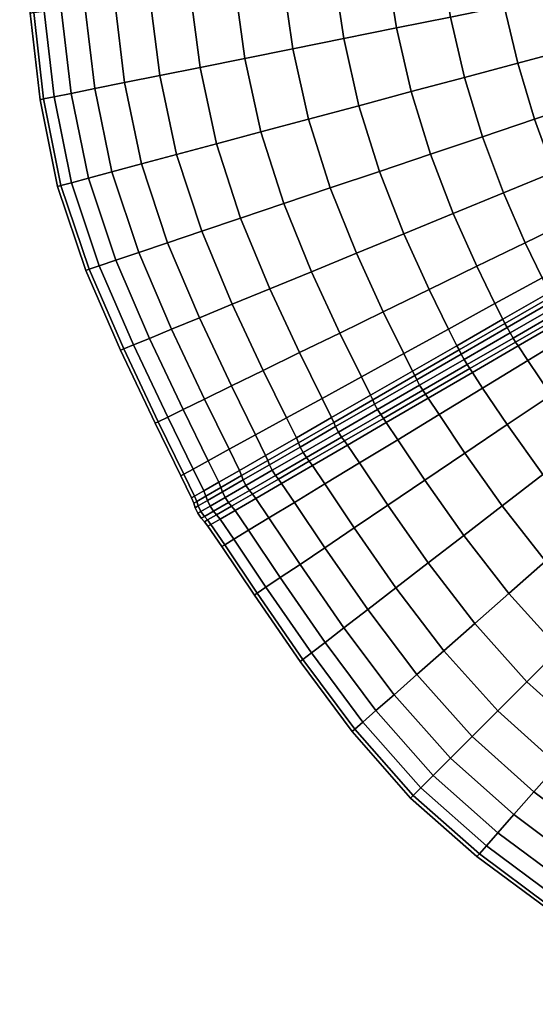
# Model space of a CAD drawing. Header units: centimetres. Extents: x -48.9 to 48.9, y -49 to 48.9.
# Tile 1 of 35: x -48.7 to -30.2, y -42.1 to -6.7. Entities that reach past the tile are written whole.
import ezdxf

# ---------------------------------------------------------------- set-up
doc = ezdxf.new("R2010")
doc.units = ezdxf.units.CM
doc.layers.add('Layer 01', color=18, linetype='Continuous', true_color=0x000000)

msp = doc.modelspace()

# ---------------------------------------------------------------- meshes
at = {"layer": 'Layer 01'}
mesh = msp.add_polyface(dxfattribs=at)
corners = [(-48.092, -3.533, 11.157), (-47.86, -6.393, 11.136), (-48.235, -6.443, 13.052), (-48.468, -3.558, 13.062), (-48.361, -6.46, 15), (-48.594, -3.567, 15), (-48.611, -1.466, 13.064), (-48.738, -1.469, 15), (-48.092, -3.533, 18.843), (-47.86, -6.393, 18.864), (-47.241, -6.311, 20.713), (-47.472, -3.49, 20.683), (-46.391, -6.197, 22.467), (-46.62, -3.431, 22.426), (-45.322, -6.054, 24.094), (-45.548, -3.357, 24.043), (-44.053, -5.884, 25.568), (-44.277, -3.268, 25.508), (-42.606, -5.69, 26.863), (-42.826, -3.167, 26.794), (-41.004, -5.474, 27.959), (-41.221, -3.055, 27.881), (-41.221, -3.055, 2.119), (-41.004, -5.474, 2.041), (-42.606, -5.69, 3.137), (-42.826, -3.167, 3.206), (-44.053, -5.884, 4.432), (-44.277, -3.268, 4.492), (-45.322, -6.054, 5.906), (-45.548, -3.357, 5.957), (-46.391, -6.197, 7.533), (-46.62, -3.431, 7.574), (-47.241, -6.311, 9.287), (-47.472, -3.49, 9.317), (-48.468, -3.558, 16.938), (-48.611, -1.466, 16.936), (-48.235, -6.443, 16.948), (-48.006, -9.575, 15), (-47.88, -9.55, 16.97), (-47.504, -9.474, 18.906), (-46.885, -9.35, 20.776), (-46.034, -9.179, 22.548), (-44.964, -8.963, 24.192), (-43.694, -8.708, 25.681), (-42.246, -8.416, 26.989), (-43.099, -11.548, 25.747), (-41.661, -11.163, 27.061), (-40.071, -10.737, 28.171), (-40.643, -8.093, 28.094), (-40.643, -8.093, 1.906), (-42.246, -8.416, 3.011), (-40.071, -10.737, 1.829), (-41.661, -11.163, 2.939), (-43.099, -11.548, 4.253), (-43.694, -8.708, 4.319), (-44.964, -8.963, 5.808), (-44.359, -11.886, 5.75), (-46.034, -9.179, 7.452), (-46.885, -9.35, 9.224), (-47.504, -9.474, 11.094), (-47.88, -9.55, 13.03)]
mesh.append_faces([[corners[k] for k in face] for face in [(0, 1, 2, 3), (3, 2, 4, 5), (6, 3, 5, 7), (8, 9, 10, 11), (11, 10, 12, 13), (13, 12, 14, 15), (15, 14, 16, 17), (17, 16, 18, 19), (19, 18, 20, 21), (22, 23, 24, 25), (25, 24, 26, 27), (27, 26, 28, 29), (29, 28, 30, 31), (31, 30, 32, 33), (33, 32, 1, 0), (7, 5, 34, 35), (5, 4, 36, 34), (34, 36, 9, 8), (4, 37, 38, 36), (36, 38, 39, 9), (9, 39, 40, 10), (10, 40, 41, 12), (12, 41, 42, 14), (14, 42, 43, 16), (16, 43, 44, 18), (43, 45, 46, 44), (44, 46, 47, 48), (18, 44, 48, 20), (23, 49, 50, 24), (49, 51, 52, 50), (50, 52, 53, 54), (24, 50, 54, 26), (26, 54, 55, 28), (54, 53, 56, 55), (28, 55, 57, 30), (30, 57, 58, 32), (32, 58, 59, 1), (1, 59, 60, 2), (2, 60, 37, 4)]])
mesh = msp.add_polyface(dxfattribs=at)
corners = [(-41.221, -3.055, 27.881), (-41.004, -5.474, 27.959), (-39.274, -5.241, 28.836), (-39.489, -2.934, 28.75), (-37.444, -4.995, 29.48), (-37.657, -2.806, 29.386), (-37.657, -2.806, 0.614), (-37.444, -4.995, 0.52), (-39.274, -5.241, 1.164), (-39.489, -2.934, 1.25), (-41.004, -5.474, 2.041), (-41.221, -3.055, 2.119), (-40.643, -8.093, 28.094), (-38.912, -7.744, 28.977), (-40.071, -10.737, 28.171), (-38.354, -10.277, 29.056), (-36.541, -9.791, 29.703), (-37.083, -7.376, 29.624), (-35.186, -6.993, 30.021), (-35.546, -4.738, 29.878), (-34.66, -9.287, 30.099), (-32.745, -8.774, 30.238), (-33.253, -6.603, 30.164), (-33.611, -4.477, 30.024), (-31.316, -6.212, 30.047), (-31.671, -4.214, 29.912), (-30.828, -8.26, 30.116), (-28.942, -7.755, 29.736), (-29.409, -5.828, 29.673), (-29.76, -3.956, 29.546), (-29.76, -3.956, 0.454), (-29.409, -5.828, 0.327), (-31.316, -6.212, -0.047), (-31.671, -4.214, 0.088), (-28.942, -7.755, 0.264), (-30.828, -8.26, -0.116), (-32.745, -8.774, -0.238), (-33.253, -6.603, -0.164), (-33.611, -4.477, -0.024), (-35.186, -6.993, -0.021), (-35.546, -4.738, 0.122), (-34.66, -9.287, -0.099), (-36.541, -9.791, 0.297), (-37.083, -7.376, 0.376), (-38.912, -7.744, 1.023), (-38.354, -10.277, 0.944), (-40.071, -10.737, 1.829), (-40.643, -8.093, 1.906), (-37.571, -12.749, 28.977), (-35.803, -12.154, 29.624), (-33.968, -11.537, 30.021), (-32.099, -10.908, 30.164), (-30.227, -10.278, 30.047), (-29.535, -12.186, 29.912), (-27.75, -11.454, 29.546), (-28.383, -9.658, 29.673), (-28.383, -9.658, 0.327), (-30.227, -10.278, -0.047), (-27.75, -11.454, 0.454), (-29.535, -12.186, 0.088), (-32.099, -10.908, -0.164), (-33.968, -11.537, -0.021), (-35.803, -12.154, 0.376)]
mesh.append_faces([[corners[k] for k in face] for face in [(0, 1, 2, 3), (3, 2, 4, 5), (6, 7, 8, 9), (9, 8, 10, 11), (1, 12, 13, 2), (12, 14, 15, 13), (13, 15, 16, 17), (2, 13, 17, 4), (4, 17, 18, 19), (17, 16, 20, 18), (18, 20, 21, 22), (19, 18, 22, 23), (23, 22, 24, 25), (22, 21, 26, 24), (24, 26, 27, 28), (25, 24, 28, 29), (30, 31, 32, 33), (31, 34, 35, 32), (32, 35, 36, 37), (33, 32, 37, 38), (38, 37, 39, 40), (37, 36, 41, 39), (39, 41, 42, 43), (40, 39, 43, 7), (7, 43, 44, 8), (43, 42, 45, 44), (44, 45, 46, 47), (8, 44, 47, 10), (15, 48, 49, 16), (16, 49, 50, 20), (20, 50, 51, 21), (21, 51, 52, 26), (52, 53, 54, 55), (26, 52, 55, 27), (34, 56, 57, 35), (56, 58, 59, 57), (35, 57, 60, 36), (36, 60, 61, 41), (41, 61, 62, 42)]])
mesh = msp.add_polyface(dxfattribs=at)
corners = [(-48.006, -9.575, 15), (-47.378, -12.695, 15), (-47.253, -12.661, 16.983), (-47.88, -9.55, 16.97), (-46.88, -12.561, 18.931), (-47.504, -9.474, 18.906), (-46.266, -12.397, 20.813), (-46.885, -9.35, 20.776), (-45.421, -12.17, 22.596), (-46.034, -9.179, 22.548), (-44.359, -11.886, 24.25), (-44.964, -8.963, 24.192), (-43.099, -11.548, 25.747), (-43.694, -8.708, 25.681), (-44.964, -8.963, 5.808), (-44.359, -11.886, 5.75), (-45.421, -12.17, 7.404), (-46.034, -9.179, 7.452), (-46.266, -12.397, 9.187), (-46.885, -9.35, 9.224), (-46.88, -12.561, 11.069), (-47.504, -9.474, 11.094), (-47.253, -12.661, 13.017), (-47.88, -9.55, 13.03), (-46.362, -15.711, 15), (-46.24, -15.67, 16.97), (-45.112, -18.586, 15), (-44.994, -18.537, 16.948), (-44.645, -18.393, 18.864), (-45.877, -15.547, 18.906), (-45.279, -15.346, 20.776), (-44.068, -18.155, 20.713), (-43.274, -17.829, 22.467), (-44.456, -15.068, 22.548), (-43.422, -14.719, 24.192), (-42.277, -17.418, 24.094), (-41.093, -16.931, 25.568), (-42.194, -14.306, 25.681), (-40.794, -13.834, 26.989), (-41.661, -11.163, 27.061), (-39.743, -16.375, 26.863), (-40.794, -13.834, 3.011), (-39.743, -16.375, 3.137), (-41.093, -16.931, 4.432), (-42.194, -14.306, 4.319), (-41.661, -11.163, 2.939), (-43.099, -11.548, 4.253), (-43.422, -14.719, 5.808), (-42.277, -17.418, 5.906), (-43.274, -17.829, 7.533), (-44.456, -15.068, 7.452), (-45.279, -15.346, 9.224), (-44.068, -18.155, 9.287), (-44.645, -18.393, 11.136), (-45.877, -15.547, 11.094), (-46.24, -15.67, 13.03), (-44.994, -18.537, 13.052)]
mesh.append_faces([[corners[k] for k in face] for face in [(0, 1, 2, 3), (3, 2, 4, 5), (5, 4, 6, 7), (7, 6, 8, 9), (9, 8, 10, 11), (11, 10, 12, 13), (14, 15, 16, 17), (17, 16, 18, 19), (19, 18, 20, 21), (21, 20, 22, 23), (23, 22, 1, 0), (1, 24, 25, 2), (24, 26, 27, 25), (25, 27, 28, 29), (2, 25, 29, 4), (4, 29, 30, 6), (29, 28, 31, 30), (30, 31, 32, 33), (6, 30, 33, 8), (8, 33, 34, 10), (33, 32, 35, 34), (34, 35, 36, 37), (10, 34, 37, 12), (12, 37, 38, 39), (37, 36, 40, 38), (41, 42, 43, 44), (45, 41, 44, 46), (46, 44, 47, 15), (44, 43, 48, 47), (47, 48, 49, 50), (15, 47, 50, 16), (16, 50, 51, 18), (50, 49, 52, 51), (51, 52, 53, 54), (18, 51, 54, 20), (20, 54, 55, 22), (54, 53, 56, 55), (55, 56, 26, 24), (22, 55, 24, 1)]])
mesh = msp.add_polyface(dxfattribs=at)
corners = [(-40.794, -13.834, 26.989), (-39.743, -16.375, 26.863), (-38.247, -15.761, 27.959), (-39.244, -13.313, 28.094), (-41.661, -11.163, 27.061), (-40.071, -10.737, 28.171), (-37.571, -12.749, 28.977), (-38.354, -10.277, 29.056), (-36.633, -15.098, 28.836), (-34.925, -14.397, 29.48), (-35.803, -12.154, 29.624), (-33.153, -13.669, 29.878), (-33.968, -11.537, 30.021), (-31.346, -12.928, 30.024), (-32.099, -10.908, 30.164), (-29.535, -12.186, 29.912), (-30.227, -10.278, 30.047), (-30.227, -10.278, -0.047), (-29.535, -12.186, 0.088), (-31.346, -12.928, -0.024), (-32.099, -10.908, -0.164), (-33.153, -13.669, 0.122), (-33.968, -11.537, -0.021), (-34.925, -14.397, 0.52), (-35.803, -12.154, 0.376), (-36.541, -9.791, 0.297), (-37.571, -12.749, 1.023), (-38.354, -10.277, 0.944), (-36.633, -15.098, 1.164), (-38.247, -15.761, 2.041), (-39.244, -13.313, 1.906), (-40.071, -10.737, 1.829), (-40.794, -13.834, 3.011), (-41.661, -11.163, 2.939), (-39.743, -16.375, 3.137), (-38.672, -18.67, 26.794), (-37.226, -17.965, 27.881), (-35.665, -17.203, 28.75), (-34.015, -16.399, 29.386), (-32.303, -15.565, 29.777), (-33.317, -17.82, 29.345), (-31.648, -16.906, 29.728), (-29.95, -15.976, 29.86), (-30.559, -14.716, 29.917), (-28.811, -13.865, 29.802), (-28.25, -15.046, 29.737), (-28.811, -13.865, 0.198), (-28.25, -15.046, 0.263), (-29.95, -15.976, 0.14), (-30.559, -14.716, 0.083), (-32.303, -15.565, 0.223), (-31.648, -16.906, 0.272), (-33.317, -17.82, 0.655), (-34.015, -16.399, 0.614), (-35.665, -17.203, 1.25), (-37.226, -17.965, 2.119), (-38.672, -18.67, 3.206), (-31.289, -17.621, 29.737), (-29.609, -16.651, 29.864), (-29.685, -16.508, 29.846), (-31.366, -17.471, 29.718), (-29.609, -16.651, 0.136), (-31.289, -17.621, 0.263), (-31.366, -17.471, 0.282), (-29.685, -16.508, 0.154)]
mesh.append_faces([[corners[k] for k in face] for face in [(0, 1, 2, 3), (4, 0, 3, 5), (5, 3, 6, 7), (3, 2, 8, 6), (6, 8, 9, 10), (10, 9, 11, 12), (12, 11, 13, 14), (14, 13, 15, 16), (17, 18, 19, 20), (20, 19, 21, 22), (22, 21, 23, 24), (25, 24, 26, 27), (24, 23, 28, 26), (26, 28, 29, 30), (27, 26, 30, 31), (31, 30, 32, 33), (30, 29, 34, 32), (1, 35, 36, 2), (2, 36, 37, 8), (8, 37, 38, 9), (9, 38, 39, 11), (38, 40, 41, 39), (39, 41, 42, 43), (11, 39, 43, 13), (13, 43, 44, 15), (43, 42, 45, 44), (46, 47, 48, 49), (18, 46, 49, 19), (19, 49, 50, 21), (49, 48, 51, 50), (50, 51, 52, 53), (21, 50, 53, 23), (23, 53, 54, 28), (28, 54, 55, 29), (29, 55, 56, 34), (57, 58, 59, 60), (60, 59, 42, 41), (61, 62, 63, 64), (64, 63, 51, 48)]])
mesh = msp.add_polyface(dxfattribs=at)
corners = [(-41.093, -16.931, 25.568), (-39.979, -19.308, 25.508), (-38.672, -18.67, 26.794), (-39.743, -16.375, 26.863), (-39.141, -21.012, 25.493), (-37.864, -20.312, 26.775), (-36.451, -19.538, 27.856), (-37.226, -17.965, 27.881), (-37.226, -17.965, 2.119), (-36.451, -19.538, 2.144), (-37.864, -20.312, 3.225), (-38.672, -18.67, 3.206), (-39.141, -21.012, 4.507), (-39.979, -19.308, 4.492), (-39.743, -16.375, 3.137), (-41.093, -16.931, 4.432), (-39.319, -23.37, 24.036), (-38.212, -22.727, 25.496), (-38.327, -22.572, 25.51), (-39.437, -23.213, 24.049), (-37.767, -23.391, 25.493), (-36.522, -22.635, 26.775), (-36.95, -21.994, 26.776), (-37.061, -21.841, 26.792), (-36.522, -22.635, 3.225), (-37.767, -23.391, 4.507), (-38.212, -22.727, 4.504), (-36.95, -21.994, 3.224), (-38.327, -22.572, 4.49), (-37.061, -21.841, 3.208), (-39.319, -23.37, 5.964), (-39.437, -23.213, 5.951), (-39.821, -22.547, 24.049), (-38.711, -21.906, 25.51), (-38.788, -21.729, 25.496), (-39.898, -22.366, 24.036), (-40.26, -21.626, 24.033), (-38.711, -21.906, 4.49), (-39.821, -22.547, 5.951), (-39.898, -22.366, 5.964), (-38.788, -21.729, 4.504), (-40.26, -21.626, 5.967), (-37.445, -21.175, 3.208), (-37.522, -21.003, 3.224), (-36.122, -20.2, 2.144), (-37.445, -21.175, 26.792), (-37.522, -21.003, 26.776), (-36.122, -20.2, 27.856), (-38.648, -22.062, 4.466), (-39.761, -22.704, 5.932), (-38.55, -22.257, 4.454), (-39.664, -22.9, 5.921), (-40.603, -23.442, 7.543), (-39.543, -23.082, 5.932), (-40.48, -23.623, 7.552), (-38.43, -22.439, 4.466), (-38.327, -22.572, 4.49), (-39.437, -23.213, 5.951), (-37.379, -21.329, 3.182), (-37.28, -21.524, 3.167), (-37.161, -21.707, 3.182), (-37.061, -21.841, 3.208), (-38.327, -22.572, 4.49), (-38.648, -22.062, 25.534), (-37.379, -21.329, 26.818), (-38.55, -22.257, 25.546), (-37.28, -21.524, 26.833), (-38.43, -22.439, 25.534), (-37.161, -21.707, 26.818), (-38.327, -22.572, 25.51), (-37.061, -21.841, 26.792), (-39.761, -22.704, 24.068), (-39.664, -22.9, 24.079), (-39.543, -23.082, 24.068), (-39.437, -23.213, 24.049), (-38.327, -22.572, 25.51)]
mesh.append_faces([[corners[k] for k in face] for face in [(0, 1, 2, 3), (1, 4, 5, 2), (2, 5, 6, 7), (8, 9, 10, 11), (11, 10, 12, 13), (14, 11, 13, 15), (16, 17, 18, 19), (20, 21, 22, 17), (17, 22, 23, 18), (24, 25, 26, 27), (27, 26, 28, 29), (26, 30, 31, 28), (32, 33, 34, 35), (35, 34, 4, 36), (37, 38, 39, 40), (40, 39, 41, 12), (42, 37, 40, 43), (43, 40, 12, 10), (44, 43, 10, 9), (33, 45, 46, 34), (46, 47, 6, 5), (34, 46, 5, 4), (38, 37, 48, 49), (49, 48, 50, 51), (52, 51, 53, 54), (51, 50, 55, 53), (53, 55, 56, 57), (37, 42, 58, 48), (48, 58, 59, 50), (50, 59, 60, 55), (55, 60, 61, 62), (45, 33, 63, 64), (64, 63, 65, 66), (66, 65, 67, 68), (68, 67, 69, 70), (33, 32, 71, 63), (63, 71, 72, 65), (65, 72, 73, 67), (67, 73, 74, 75)]])
mesh = msp.add_polyface(dxfattribs=at)
corners = [(-37.226, -17.965, 27.881), (-36.451, -19.538, 27.856), (-34.927, -18.702, 28.717), (-35.665, -17.203, 28.75), (-33.317, -17.82, 29.345), (-34.015, -16.399, 29.386), (-34.015, -16.399, 0.614), (-33.317, -17.82, 0.655), (-34.927, -18.702, 1.283), (-35.665, -17.203, 1.25), (-36.451, -19.538, 2.144), (-37.226, -17.965, 2.119), (-32.091, -19.943, 0.655), (-33.66, -20.896, 1.283), (-34.049, -20.308, 1.285), (-32.46, -19.385, 0.661), (-34.15, -20.161, 1.268), (-32.556, -19.24, 0.642), (-33.66, -20.896, 28.717), (-32.091, -19.943, 29.345), (-32.46, -19.385, 29.339), (-34.049, -20.308, 28.715), (-32.556, -19.24, 29.358), (-34.15, -20.161, 28.732), (-32.941, -18.574, 29.358), (-31.289, -17.621, 29.737), (-31.366, -17.471, 29.718), (-33.018, -18.419, 29.339), (-31.648, -16.906, 29.728), (-36.045, -20.367, 27.873), (-34.535, -19.495, 28.732), (-34.612, -19.334, 28.715), (-36.122, -20.2, 27.856), (-32.941, -18.574, 0.642), (-34.535, -19.495, 1.268), (-34.612, -19.334, 1.285), (-33.018, -18.419, 0.661), (-36.045, -20.367, 2.127), (-36.122, -20.2, 2.144), (-31.289, -17.621, 0.263), (-31.366, -17.471, 0.282), (-31.648, -16.906, 0.272), (-32.865, -18.723, 29.389), (-31.21, -17.767, 29.769), (-32.76, -18.914, 29.407), (-31.103, -17.957, 29.787), (-32.647, -19.1, 29.389), (-30.992, -18.145, 29.769), (-34.463, -19.645, 28.763), (-35.976, -20.519, 27.901), (-35.875, -20.712, 27.917), (-34.36, -19.838, 28.779), (-34.245, -20.023, 28.763), (-35.758, -20.897, 27.901), (-34.15, -20.161, 28.732), (-32.556, -19.24, 29.358), (-34.463, -19.645, 1.237), (-35.976, -20.519, 2.099), (-32.865, -18.723, 0.611), (-32.76, -18.914, 0.593), (-34.36, -19.838, 1.221), (-35.875, -20.712, 2.083), (-32.647, -19.1, 0.611), (-34.245, -20.023, 1.237), (-32.556, -19.24, 0.642), (-34.15, -20.161, 1.268), (-31.21, -17.767, 0.231), (-31.103, -17.957, 0.213), (-30.992, -18.145, 0.231)]
mesh.append_faces([[corners[k] for k in face] for face in [(0, 1, 2, 3), (3, 2, 4, 5), (6, 7, 8, 9), (9, 8, 10, 11), (12, 13, 14, 15), (15, 14, 16, 17), (18, 19, 20, 21), (21, 20, 22, 23), (24, 25, 26, 27), (27, 26, 28, 4), (29, 30, 31, 32), (30, 24, 27, 31), (31, 27, 4, 2), (32, 31, 2, 1), (33, 34, 35, 36), (34, 37, 38, 35), (35, 38, 10, 8), (36, 35, 8, 7), (39, 33, 36, 40), (40, 36, 7, 41), (25, 24, 42, 43), (43, 42, 44, 45), (45, 44, 46, 47), (24, 30, 48, 42), (30, 29, 49, 48), (48, 49, 50, 51), (42, 48, 51, 44), (44, 51, 52, 46), (51, 50, 53, 52), (46, 52, 54, 55), (37, 34, 56, 57), (34, 33, 58, 56), (56, 58, 59, 60), (57, 56, 60, 61), (60, 59, 62, 63), (63, 62, 64, 65), (33, 39, 66, 58), (58, 66, 67, 59), (59, 67, 68, 62)]])
mesh = msp.add_polyface(dxfattribs=at)
corners = [(-44.645, -18.393, 11.136), (-43.415, -20.987, 11.157), (-43.754, -21.152, 13.062), (-44.994, -18.537, 13.052), (-42.501, -22.854, 11.16), (-42.832, -23.036, 13.064), (-42.943, -23.097, 15), (-43.868, -21.208, 15), (-45.112, -18.586, 15), (-43.754, -21.152, 16.938), (-44.994, -18.537, 16.948), (-42.832, -23.036, 16.936), (-42.501, -22.854, 18.84), (-43.415, -20.987, 18.843), (-44.645, -18.393, 18.864), (-42.857, -20.714, 20.683), (-44.068, -18.155, 20.713), (-41.955, -22.555, 20.678), (-41.204, -22.143, 22.419), (-42.089, -20.339, 22.426), (-43.274, -17.829, 22.467), (-41.124, -19.867, 24.043), (-42.277, -17.418, 24.094), (-40.26, -21.626, 24.033), (-39.141, -21.012, 25.493), (-39.979, -19.308, 25.508), (-41.093, -16.931, 25.568), (-41.093, -16.931, 4.432), (-39.979, -19.308, 4.492), (-41.124, -19.867, 5.957), (-42.277, -17.418, 5.906), (-39.141, -21.012, 4.507), (-40.26, -21.626, 5.967), (-41.204, -22.143, 7.581), (-42.089, -20.339, 7.574), (-43.274, -17.829, 7.533), (-42.857, -20.714, 9.317), (-44.068, -18.155, 9.287), (-41.955, -22.555, 9.322), (-41.502, -23.517, 20.688), (-40.757, -23.087, 22.432), (-40.834, -22.903, 22.422), (-41.578, -23.33, 20.68), (-42.12, -23.64, 18.842), (-39.821, -22.547, 24.049), (-39.898, -22.366, 24.036), (-40.757, -23.087, 7.568), (-41.502, -23.517, 9.312), (-41.578, -23.33, 9.32), (-40.834, -22.903, 7.578), (-42.12, -23.64, 11.158), (-39.821, -22.547, 5.951), (-39.898, -22.366, 5.964), (-39.761, -22.704, 5.932), (-40.698, -23.246, 7.552), (-39.664, -22.9, 5.921), (-40.603, -23.442, 7.543), (-40.698, -23.246, 22.448), (-39.761, -22.704, 24.068), (-40.603, -23.442, 22.457), (-39.664, -22.9, 24.079), (-40.48, -23.623, 22.448), (-39.543, -23.082, 24.068)]
mesh.append_faces([[corners[k] for k in face] for face in [(0, 1, 2, 3), (1, 4, 5, 2), (2, 5, 6, 7), (3, 2, 7, 8), (8, 7, 9, 10), (7, 6, 11, 9), (9, 11, 12, 13), (10, 9, 13, 14), (14, 13, 15, 16), (13, 12, 17, 15), (15, 17, 18, 19), (16, 15, 19, 20), (20, 19, 21, 22), (19, 18, 23, 21), (21, 23, 24, 25), (22, 21, 25, 26), (27, 28, 29, 30), (28, 31, 32, 29), (29, 32, 33, 34), (30, 29, 34, 35), (35, 34, 36, 37), (34, 33, 38, 36), (36, 38, 4, 1), (37, 36, 1, 0), (39, 40, 41, 42), (42, 41, 18, 17), (43, 42, 17, 12), (40, 44, 45, 41), (41, 45, 23, 18), (46, 47, 48, 49), (48, 50, 4, 38), (49, 48, 38, 33), (51, 46, 49, 52), (52, 49, 33, 32), (46, 51, 53, 54), (54, 53, 55, 56), (44, 40, 57, 58), (58, 57, 59, 60), (60, 59, 61, 62)]])
mesh = msp.add_polyface(dxfattribs=at)
corners = [(-32.731, -22.285, 28.75), (-31.391, -24.176, 28.836), (-29.93, -23.048, 29.48), (-31.209, -21.258, 29.386), (-32.091, -19.943, 29.345), (-29.631, -20.193, 29.777), (-30.465, -18.955, 29.728), (-28.414, -21.877, 29.878), (-26.869, -20.682, 30.024), (-28.023, -19.107, 29.917), (-28.811, -17.949, 29.86), (-26.413, -18.019, 29.802), (-27.155, -16.942, 29.737), (-27.155, -16.942, 0.263), (-26.413, -18.019, 0.198), (-28.023, -19.107, 0.083), (-28.811, -17.949, 0.14), (-29.631, -20.193, 0.223), (-30.465, -18.955, 0.272), (-26.869, -20.682, -0.024), (-28.414, -21.877, 0.122), (-29.93, -23.048, 0.52), (-31.209, -21.258, 0.614), (-32.091, -19.943, 0.655), (-31.391, -24.176, 1.164), (-32.731, -22.285, 1.25), (-32.773, -25.243, 27.959), (-31.151, -27.33, 28.094), (-29.827, -26.163, 28.977), (-28.077, -28.077, 29.056), (-26.75, -26.75, 29.703), (-28.427, -24.929, 29.624), (-26.975, -23.649, 30.021), (-25.496, -22.345, -0.164), (-26.975, -23.649, -0.021), (-28.427, -24.929, 0.376), (-29.827, -26.163, 1.023), (-26.75, -26.75, 0.297), (-28.077, -28.077, 0.944), (-31.151, -27.33, 1.906), (-32.773, -25.243, 2.041), (-30.814, -18.428, 0.282), (-29.139, -17.455, 0.154), (-32.46, -19.385, 0.661), (-32.556, -19.24, 0.642), (-30.905, -18.287, 0.263), (-29.224, -17.317, 0.136), (-30.814, -18.428, 29.718), (-32.46, -19.385, 29.339), (-29.139, -17.455, 29.846), (-29.224, -17.317, 29.864), (-30.905, -18.287, 29.737), (-32.556, -19.24, 29.358), (-29.609, -16.651, 29.864), (-31.289, -17.621, 29.737), (-31.21, -17.767, 29.769), (-29.526, -16.795, 29.897), (-31.103, -17.957, 29.787), (-29.417, -16.984, 29.915), (-30.992, -18.145, 29.769), (-29.308, -17.172, 29.897), (-32.647, -19.1, 29.389), (-32.556, -19.24, 29.358), (-30.905, -18.287, 29.737), (-30.905, -18.287, 29.737), (-29.224, -17.317, 29.864), (-31.289, -17.621, 0.263), (-29.609, -16.651, 0.136), (-29.526, -16.795, 0.103), (-31.21, -17.767, 0.231), (-29.417, -16.984, 0.085), (-31.103, -17.957, 0.213), (-29.308, -17.172, 0.103), (-30.992, -18.145, 0.231), (-29.224, -17.317, 0.136), (-30.905, -18.287, 0.263), (-32.647, -19.1, 0.611), (-30.905, -18.287, 0.263), (-32.556, -19.24, 0.642)]
mesh.append_faces([[corners[k] for k in face] for face in [(0, 1, 2, 3), (4, 3, 5, 6), (3, 2, 7, 5), (5, 7, 8, 9), (6, 5, 9, 10), (10, 9, 11, 12), (13, 14, 15, 16), (16, 15, 17, 18), (15, 19, 20, 17), (17, 20, 21, 22), (18, 17, 22, 23), (22, 21, 24, 25), (26, 27, 28, 1), (28, 29, 30, 31), (1, 28, 31, 2), (2, 31, 32, 7), (19, 33, 34, 20), (20, 34, 35, 21), (21, 35, 36, 24), (35, 37, 38, 36), (24, 36, 39, 40), (16, 18, 41, 42), (18, 23, 43, 41), (41, 43, 44, 45), (42, 41, 45, 46), (4, 6, 47, 48), (6, 10, 49, 47), (47, 49, 50, 51), (48, 47, 51, 52), (53, 54, 55, 56), (56, 55, 57, 58), (58, 57, 59, 60), (59, 61, 62, 63), (60, 59, 64, 65), (66, 67, 68, 69), (69, 68, 70, 71), (71, 70, 72, 73), (73, 72, 74, 75), (76, 73, 77, 78)]])
mesh = msp.add_polyface(dxfattribs=at)
corners = [(-37.768, -25.681, 24.043), (-36.223, -27.904, 24.094), (-35.209, -27.122, 25.568), (-36.711, -24.969, 25.508), (-37.767, -23.391, 25.493), (-35.505, -24.156, 26.794), (-36.522, -22.635, 26.775), (-34.053, -26.23, 26.863), (-32.773, -25.243, 27.959), (-34.171, -23.257, 27.881), (-35.145, -21.799, 27.856), (-32.731, -22.285, 28.75), (-33.66, -20.896, 28.717), (-31.391, -24.176, 28.836), (-31.209, -21.258, 29.386), (-32.091, -19.943, 29.345), (-32.091, -19.943, 0.655), (-31.209, -21.258, 0.614), (-32.731, -22.285, 1.25), (-33.66, -20.896, 1.283), (-31.391, -24.176, 1.164), (-32.773, -25.243, 2.041), (-34.171, -23.257, 2.119), (-35.145, -21.799, 2.144), (-35.505, -24.156, 3.206), (-36.522, -22.635, 3.225), (-34.053, -26.23, 3.137), (-35.209, -27.122, 4.432), (-36.711, -24.969, 4.492), (-37.767, -23.391, 4.507), (-36.223, -27.904, 5.906), (-37.768, -25.681, 5.957), (-32.378, -28.411, 26.989), (-31.151, -27.33, 28.094), (-31.151, -27.33, 1.906), (-32.378, -28.411, 3.011), (-35.555, -21.183, 27.856), (-36.95, -21.994, 26.776), (-35.661, -21.033, 27.873), (-37.061, -21.841, 26.792), (-35.555, -21.183, 2.144), (-34.049, -20.308, 1.285), (-35.661, -21.033, 2.127), (-34.15, -20.161, 1.268), (-34.049, -20.308, 28.715), (-34.15, -20.161, 28.732), (-36.95, -21.994, 3.224), (-37.061, -21.841, 3.208), (-36.045, -20.367, 2.127), (-37.445, -21.175, 3.208), (-37.522, -21.003, 3.224), (-36.122, -20.2, 2.144), (-37.445, -21.175, 26.792), (-36.045, -20.367, 27.873), (-36.122, -20.2, 27.856), (-37.522, -21.003, 26.776), (-35.976, -20.519, 2.099), (-37.379, -21.329, 3.182), (-35.875, -20.712, 2.083), (-37.28, -21.524, 3.167), (-35.758, -20.897, 2.099), (-37.161, -21.707, 3.182), (-35.661, -21.033, 2.127), (-37.061, -21.841, 3.208), (-34.245, -20.023, 28.763), (-35.758, -20.897, 27.901), (-35.661, -21.033, 27.873), (-34.15, -20.161, 28.732), (-34.36, -19.838, 1.221), (-34.245, -20.023, 1.237), (-34.15, -20.161, 1.268), (-35.661, -21.033, 2.127), (-37.379, -21.329, 26.818), (-35.976, -20.519, 27.901), (-37.28, -21.524, 26.833), (-35.875, -20.712, 27.917), (-37.161, -21.707, 26.818), (-37.061, -21.841, 26.792), (-35.661, -21.033, 27.873)]
mesh.append_faces([[corners[k] for k in face] for face in [(0, 1, 2, 3), (4, 3, 5, 6), (3, 2, 7, 5), (5, 7, 8, 9), (6, 5, 9, 10), (10, 9, 11, 12), (9, 8, 13, 11), (12, 11, 14, 15), (16, 17, 18, 19), (18, 20, 21, 22), (19, 18, 22, 23), (23, 22, 24, 25), (22, 21, 26, 24), (24, 26, 27, 28), (25, 24, 28, 29), (28, 27, 30, 31), (7, 32, 33, 8), (21, 34, 35, 26), (6, 10, 36, 37), (37, 36, 38, 39), (19, 23, 40, 41), (41, 40, 42, 43), (10, 12, 44, 36), (36, 44, 45, 38), (23, 25, 46, 40), (40, 46, 47, 42), (48, 49, 50, 51), (52, 53, 54, 55), (49, 48, 56, 57), (57, 56, 58, 59), (59, 58, 60, 61), (61, 60, 62, 63), (64, 65, 66, 67), (58, 68, 69, 60), (60, 69, 70, 71), (53, 52, 72, 73), (73, 72, 74, 75), (75, 74, 76, 65), (65, 76, 77, 78)]])
mesh = msp.add_polyface(dxfattribs=at)
corners = [(-42.043, -23.829, 18.847), (-41.502, -23.517, 20.688), (-41.578, -23.33, 20.68), (-42.12, -23.64, 18.842), (-42.482, -24.083, 15), (-42.371, -24.019, 16.94), (-42.448, -23.829, 16.937), (-42.558, -23.892, 15), (-42.501, -22.854, 18.84), (-42.832, -23.036, 16.936), (-42.943, -23.097, 15), (-41.474, -25.641, 15), (-41.366, -25.575, 16.936), (-41.86, -24.847, 16.937), (-41.97, -24.91, 15), (-41.533, -24.656, 18.842), (-41.658, -24.496, 18.847), (-41.987, -24.685, 16.94), (-42.097, -24.749, 15), (-41.502, -23.517, 9.312), (-42.043, -23.829, 11.153), (-42.12, -23.64, 11.158), (-41.578, -23.33, 9.32), (-41.987, -24.685, 13.06), (-41.86, -24.847, 13.063), (-41.658, -24.496, 11.153), (-41.533, -24.656, 11.158), (-41.043, -25.38, 11.16), (-41.366, -25.575, 13.064), (-42.832, -23.036, 13.064), (-42.448, -23.829, 13.063), (-42.501, -22.854, 11.16), (-42.371, -24.019, 13.06), (-41.444, -23.676, 9.299), (-41.987, -23.99, 11.144), (-41.35, -23.873, 9.292), (-41.893, -24.187, 11.14), (-41.227, -24.054, 9.299), (-41.769, -24.367, 11.144), (-41.987, -23.99, 18.856), (-41.444, -23.676, 20.701), (-41.893, -24.187, 18.86), (-41.35, -23.873, 20.708), (-41.769, -24.367, 18.856), (-41.227, -24.054, 20.701), (-41.658, -24.496, 11.153), (-41.987, -24.685, 13.06), (-42.098, -24.557, 13.056), (-41.987, -24.685, 13.06), (-42.097, -24.749, 15), (-42.209, -24.621, 15), (-42.333, -24.441, 15), (-42.223, -24.377, 13.053), (-42.316, -24.18, 13.056), (-42.427, -24.243, 15), (-42.316, -24.18, 16.944), (-42.223, -24.377, 16.947), (-42.098, -24.557, 16.944), (-42.097, -24.749, 15), (-41.987, -24.685, 16.94), (-41.987, -24.685, 16.94), (-41.658, -24.496, 18.847)]
mesh.append_faces([[corners[k] for k in face] for face in [(0, 1, 2, 3), (4, 5, 6, 7), (5, 0, 3, 6), (6, 3, 8, 9), (7, 6, 9, 10), (11, 12, 13, 14), (13, 15, 16, 17), (14, 13, 17, 18), (19, 20, 21, 22), (18, 23, 24, 14), (23, 25, 26, 24), (24, 26, 27, 28), (14, 24, 28, 11), (10, 29, 30, 7), (29, 31, 21, 30), (30, 21, 20, 32), (7, 30, 32, 4), (20, 19, 33, 34), (34, 33, 35, 36), (36, 35, 37, 38), (1, 0, 39, 40), (40, 39, 41, 42), (42, 41, 43, 44), (45, 46, 47, 38), (48, 49, 50, 47), (47, 50, 51, 52), (38, 47, 52, 36), (36, 52, 53, 34), (52, 51, 54, 53), (53, 54, 4, 32), (34, 53, 32, 20), (0, 5, 55, 39), (5, 4, 54, 55), (55, 54, 51, 56), (39, 55, 56, 41), (41, 56, 57, 43), (56, 51, 50, 57), (57, 50, 58, 59), (43, 57, 60, 61)]])
mesh = msp.add_polyface(dxfattribs=at)
corners = [(-41.043, -25.38, 11.16), (-39.883, -27.105, 11.157), (-40.195, -27.316, 13.062), (-41.366, -25.575, 13.064), (-40.3, -27.386, 15), (-41.474, -25.641, 15), (-41.043, -25.38, 18.84), (-39.883, -27.105, 18.843), (-39.367, -26.758, 20.683), (-40.511, -25.056, 20.678), (-38.658, -26.281, 22.426), (-39.778, -24.612, 22.419), (-37.768, -25.681, 24.043), (-38.859, -24.054, 24.033), (-36.711, -24.969, 25.508), (-37.767, -23.391, 25.493), (-37.767, -23.391, 4.507), (-36.711, -24.969, 4.492), (-37.768, -25.681, 5.957), (-38.859, -24.054, 5.967), (-38.658, -26.281, 7.574), (-39.778, -24.612, 7.581), (-39.367, -26.758, 9.317), (-40.511, -25.056, 9.322), (-40.195, -27.316, 16.938), (-41.366, -25.575, 16.936), (-40.993, -24.343, 20.68), (-41.533, -24.656, 18.842), (-40.251, -23.912, 22.422), (-40.372, -23.753, 22.432), (-41.117, -24.183, 20.688), (-41.658, -24.496, 18.847), (-39.319, -23.37, 24.036), (-38.212, -22.727, 25.496), (-39.437, -23.213, 24.049), (-39.319, -23.37, 5.964), (-38.212, -22.727, 4.504), (-40.251, -23.912, 7.578), (-40.372, -23.753, 7.568), (-39.437, -23.213, 5.951), (-41.86, -24.847, 16.937), (-40.993, -24.343, 9.32), (-41.533, -24.656, 11.158), (-41.658, -24.496, 11.153), (-41.117, -24.183, 9.312), (-41.502, -23.517, 9.312), (-40.757, -23.087, 7.568), (-40.698, -23.246, 7.552), (-41.444, -23.676, 9.299), (-40.603, -23.442, 7.543), (-41.35, -23.873, 9.292), (-40.48, -23.623, 7.552), (-41.227, -24.054, 9.299), (-40.372, -23.753, 7.568), (-41.117, -24.183, 9.312), (-41.769, -24.367, 11.144), (-41.117, -24.183, 9.312), (-41.658, -24.496, 11.153), (-39.543, -23.082, 5.932), (-39.437, -23.213, 5.951), (-40.372, -23.753, 7.568), (-39.543, -23.082, 24.068), (-40.48, -23.623, 22.448), (-40.372, -23.753, 22.432), (-39.437, -23.213, 24.049), (-40.757, -23.087, 22.432), (-41.502, -23.517, 20.688), (-41.444, -23.676, 20.701), (-40.698, -23.246, 22.448), (-41.35, -23.873, 20.708), (-40.603, -23.442, 22.457), (-41.227, -24.054, 20.701), (-41.769, -24.367, 18.856), (-41.658, -24.496, 18.847), (-41.117, -24.183, 20.688), (-41.117, -24.183, 20.688), (-40.372, -23.753, 22.432)]
mesh.append_faces([[corners[k] for k in face] for face in [(0, 1, 2, 3), (3, 2, 4, 5), (6, 7, 8, 9), (9, 8, 10, 11), (11, 10, 12, 13), (13, 12, 14, 15), (16, 17, 18, 19), (19, 18, 20, 21), (21, 20, 22, 23), (23, 22, 1, 0), (5, 4, 24, 25), (25, 24, 7, 6), (6, 9, 26, 27), (9, 11, 28, 26), (26, 28, 29, 30), (27, 26, 30, 31), (11, 13, 32, 28), (13, 15, 33, 32), (28, 32, 34, 29), (16, 19, 35, 36), (19, 21, 37, 35), (35, 37, 38, 39), (25, 6, 27, 40), (21, 23, 41, 37), (23, 0, 42, 41), (41, 42, 43, 44), (37, 41, 44, 38), (45, 46, 47, 48), (48, 47, 49, 50), (50, 49, 51, 52), (52, 51, 53, 54), (55, 52, 56, 57), (51, 58, 59, 60), (61, 62, 63, 64), (65, 66, 67, 68), (68, 67, 69, 70), (70, 69, 71, 62), (71, 72, 73, 74), (62, 71, 75, 76)]])
mesh = msp.add_polyface(dxfattribs=at)
corners = [(-33.486, -29.388, 25.681), (-31.55, -31.55, 25.747), (-30.498, -30.498, 27.061), (-32.378, -28.411, 26.989), (-29.334, -29.334, 28.171), (-31.151, -27.33, 28.094), (-28.077, -28.077, 29.056), (-29.827, -26.163, 28.977), (-29.827, -26.163, 1.023), (-28.077, -28.077, 0.944), (-29.334, -29.334, 1.829), (-31.151, -27.33, 1.906), (-30.498, -30.498, 2.939), (-32.378, -28.411, 3.011), (-31.55, -31.55, 4.253), (-33.486, -29.388, 4.319), (-32.473, -32.473, 5.75), (-34.458, -30.245, 5.808), (-34.319, -34.319, 18.931), (-31.957, -36.403, 18.906), (-31.54, -35.929, 20.776), (-33.869, -33.869, 20.813), (-30.966, -35.277, 22.548), (-33.25, -33.25, 22.596), (-30.245, -34.458, 24.192), (-32.473, -32.473, 24.25), (-27.904, -36.223, 24.094), (-27.122, -35.209, 25.568), (-29.388, -33.486, 25.681), (-28.411, -32.378, 26.989), (-26.23, -34.053, 26.863), (-25.243, -32.773, 27.959), (-27.33, -31.151, 28.094), (-26.163, -29.827, 28.977), (-24.176, -31.391, 28.836), (-23.048, -29.93, 29.48), (-24.929, -28.427, 29.624), (-26.75, -26.75, 29.703), (-23.649, -26.975, 30.021), (-25.373, -25.373, 30.099), (-25.373, -25.373, -0.099), (-23.649, -26.975, -0.021), (-24.929, -28.427, 0.376), (-26.75, -26.75, 0.297), (-26.163, -29.827, 1.023), (-23.048, -29.93, 0.52), (-24.176, -31.391, 1.164), (-25.243, -32.773, 2.041), (-27.33, -31.151, 1.906), (-28.411, -32.378, 3.011), (-26.23, -34.053, 3.137), (-27.122, -35.209, 4.432), (-29.388, -33.486, 4.319), (-30.245, -34.458, 5.808), (-27.904, -36.223, 5.906), (-30.966, -35.277, 7.452), (-33.25, -33.25, 7.404), (-31.54, -35.929, 9.224), (-33.869, -33.869, 9.187), (-31.957, -36.403, 11.094), (-34.319, -34.319, 11.069), (-23.257, -34.171, 2.119), (-24.156, -35.505, 3.206), (-24.969, -36.711, 4.492), (-24.969, -36.711, 25.508), (-24.156, -35.505, 26.794), (-23.257, -34.171, 27.881)]
mesh.append_faces([[corners[k] for k in face] for face in [(0, 1, 2, 3), (3, 2, 4, 5), (5, 4, 6, 7), (8, 9, 10, 11), (11, 10, 12, 13), (13, 12, 14, 15), (15, 14, 16, 17), (18, 19, 20, 21), (21, 20, 22, 23), (23, 22, 24, 25), (24, 26, 27, 28), (25, 24, 28, 1), (1, 28, 29, 2), (28, 27, 30, 29), (29, 30, 31, 32), (2, 29, 32, 4), (4, 32, 33, 6), (32, 31, 34, 33), (33, 34, 35, 36), (6, 33, 36, 37), (37, 36, 38, 39), (40, 41, 42, 43), (43, 42, 44, 9), (42, 45, 46, 44), (44, 46, 47, 48), (9, 44, 48, 10), (10, 48, 49, 12), (48, 47, 50, 49), (49, 50, 51, 52), (12, 49, 52, 14), (14, 52, 53, 16), (52, 51, 54, 53), (16, 53, 55, 56), (56, 55, 57, 58), (58, 57, 59, 60), (47, 61, 62, 50), (50, 62, 63, 51), (27, 64, 65, 30), (30, 65, 66, 31)]])
mesh = msp.add_polyface(dxfattribs=at)
corners = [(-39.883, -27.105, 11.157), (-38.251, -29.467, 11.136), (-38.551, -29.698, 13.052), (-40.195, -27.316, 13.062), (-38.652, -29.775, 15), (-40.3, -27.386, 15), (-39.883, -27.105, 18.843), (-38.251, -29.467, 18.864), (-37.757, -29.086, 20.713), (-39.367, -26.758, 20.683), (-37.077, -28.562, 22.467), (-38.658, -26.281, 22.426), (-36.223, -27.904, 24.094), (-37.768, -25.681, 24.043), (-37.768, -25.681, 5.957), (-36.223, -27.904, 5.906), (-37.077, -28.562, 7.533), (-38.658, -26.281, 7.574), (-37.757, -29.086, 9.287), (-39.367, -26.758, 9.317), (-38.551, -29.698, 16.948), (-40.195, -27.316, 16.938), (-36.787, -32.295, 15), (-36.69, -32.21, 16.97), (-34.683, -34.683, 15), (-34.591, -34.591, 16.983), (-34.319, -34.319, 18.931), (-36.403, -31.957, 18.906), (-35.929, -31.54, 20.776), (-33.869, -33.869, 20.813), (-33.25, -33.25, 22.596), (-35.277, -30.966, 22.548), (-34.458, -30.245, 24.192), (-32.473, -32.473, 24.25), (-31.55, -31.55, 25.747), (-33.486, -29.388, 25.681), (-35.209, -27.122, 25.568), (-32.378, -28.411, 26.989), (-34.053, -26.23, 26.863), (-34.053, -26.23, 3.137), (-32.378, -28.411, 3.011), (-33.486, -29.388, 4.319), (-35.209, -27.122, 4.432), (-34.458, -30.245, 5.808), (-32.473, -32.473, 5.75), (-33.25, -33.25, 7.404), (-35.277, -30.966, 7.452), (-35.929, -31.54, 9.224), (-33.869, -33.869, 9.187), (-34.319, -34.319, 11.069), (-36.403, -31.957, 11.094), (-36.69, -32.21, 13.03), (-34.591, -34.591, 13.017), (-32.295, -36.787, 15), (-32.21, -36.69, 16.97), (-31.957, -36.403, 18.906), (-31.957, -36.403, 11.094), (-32.21, -36.69, 13.03)]
mesh.append_faces([[corners[k] for k in face] for face in [(0, 1, 2, 3), (3, 2, 4, 5), (6, 7, 8, 9), (9, 8, 10, 11), (11, 10, 12, 13), (14, 15, 16, 17), (17, 16, 18, 19), (19, 18, 1, 0), (5, 4, 20, 21), (21, 20, 7, 6), (4, 22, 23, 20), (22, 24, 25, 23), (23, 25, 26, 27), (20, 23, 27, 7), (7, 27, 28, 8), (27, 26, 29, 28), (28, 29, 30, 31), (8, 28, 31, 10), (10, 31, 32, 12), (31, 30, 33, 32), (32, 33, 34, 35), (12, 32, 35, 36), (36, 35, 37, 38), (39, 40, 41, 42), (42, 41, 43, 15), (43, 44, 45, 46), (15, 43, 46, 16), (16, 46, 47, 18), (46, 45, 48, 47), (47, 48, 49, 50), (18, 47, 50, 1), (1, 50, 51, 2), (50, 49, 52, 51), (51, 52, 24, 22), (2, 51, 22, 4), (24, 53, 54, 25), (25, 54, 55, 26), (49, 56, 57, 52), (52, 57, 53, 24)]])
mesh = msp.add_polyface(dxfattribs=at)
corners = [(-29.467, -38.251, 11.136), (-27.105, -39.883, 11.157), (-27.316, -40.195, 13.062), (-29.698, -38.551, 13.052), (-25.38, -41.043, 11.16), (-25.575, -41.366, 13.064), (-25.641, -41.474, 15), (-27.386, -40.3, 15), (-29.775, -38.652, 15), (-32.295, -36.787, 15), (-29.698, -38.551, 16.948), (-32.21, -36.69, 16.97), (-29.467, -38.251, 18.864), (-31.957, -36.403, 18.906), (-29.086, -37.757, 20.713), (-31.54, -35.929, 20.776), (-28.562, -37.077, 22.467), (-30.966, -35.277, 22.548), (-27.904, -36.223, 24.094), (-30.245, -34.458, 24.192), (-30.245, -34.458, 5.808), (-27.904, -36.223, 5.906), (-28.562, -37.077, 7.533), (-30.966, -35.277, 7.452), (-29.086, -37.757, 9.287), (-31.54, -35.929, 9.224), (-31.957, -36.403, 11.094), (-32.21, -36.69, 13.03), (-27.316, -40.195, 16.938), (-25.575, -41.366, 16.936), (-25.38, -41.043, 18.84), (-27.105, -39.883, 18.843), (-26.758, -39.367, 20.683), (-25.056, -40.511, 20.678), (-24.612, -39.778, 22.419), (-26.281, -38.658, 22.426), (-25.681, -37.768, 24.043), (-24.054, -38.859, 24.033), (-24.969, -36.711, 25.508), (-27.122, -35.209, 25.568), (-27.122, -35.209, 4.432), (-24.969, -36.711, 4.492), (-25.681, -37.768, 5.957), (-24.054, -38.859, 5.967), (-24.612, -39.778, 7.581), (-26.281, -38.658, 7.574), (-26.758, -39.367, 9.317), (-25.056, -40.511, 9.322), (-24.656, -41.533, 18.842), (-24.343, -40.993, 20.68), (-24.749, -42.097, 15), (-24.685, -41.987, 16.94), (-24.847, -41.86, 16.937), (-24.91, -41.97, 15), (-24.343, -40.993, 9.32), (-24.656, -41.533, 11.158), (-24.847, -41.86, 13.063)]
mesh.append_faces([[corners[k] for k in face] for face in [(0, 1, 2, 3), (1, 4, 5, 2), (2, 5, 6, 7), (3, 2, 7, 8), (9, 8, 10, 11), (11, 10, 12, 13), (13, 12, 14, 15), (15, 14, 16, 17), (17, 16, 18, 19), (20, 21, 22, 23), (23, 22, 24, 25), (25, 24, 0, 26), (26, 0, 3, 27), (27, 3, 8, 9), (8, 7, 28, 10), (7, 6, 29, 28), (28, 29, 30, 31), (10, 28, 31, 12), (12, 31, 32, 14), (31, 30, 33, 32), (32, 33, 34, 35), (14, 32, 35, 16), (16, 35, 36, 18), (35, 34, 37, 36), (18, 36, 38, 39), (40, 41, 42, 21), (42, 43, 44, 45), (21, 42, 45, 22), (22, 45, 46, 24), (45, 44, 47, 46), (46, 47, 4, 1), (24, 46, 1, 0), (48, 49, 33, 30), (50, 51, 52, 53), (52, 48, 30, 29), (53, 52, 29, 6), (54, 55, 4, 47), (6, 5, 56, 53), (5, 4, 55, 56)]])

doc.saveas('drawing.dxf')
